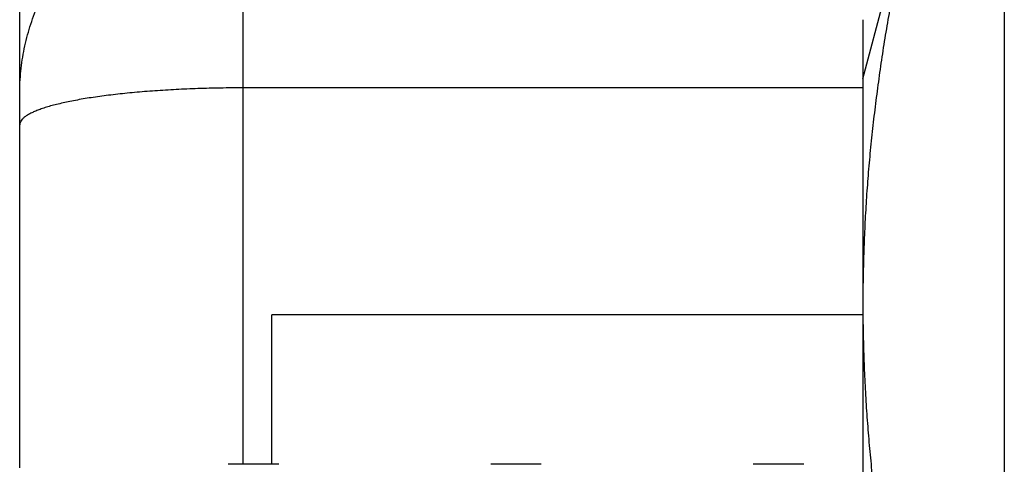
# Model space of a CAD drawing. Header units: inches. Extents: x 0 to 22, y 0 to 17.
# Tile 67 of 85: x 8.7906 to 8.8948, y 13.0141 to 13.0611. Entities that reach past the tile are written whole.
import ezdxf

# ---------------------------------------------------------------- set-up
doc = ezdxf.new("R2010")
doc.units = ezdxf.units.IN
doc.header["$LTSCALE"] = 1.21
doc.header["$MEASUREMENT"] = 0
doc.layers.get('0').update_dxf_attribs({"linetype": 'CONTINUOUS'})

msp = doc.modelspace()

# ---------------------------------------------------------------- linework, layer by layer
at = {"color": 7, "linetype": 'CONTINUOUS'}
for p, q in [((8.89479, 13.18422), (8.89479, 12.59624)), ((8.87982, 13.05486), (8.88669, 13.0805)), ((8.7906, 13.05328), (8.7906, 13.06632)), ((8.87982, 13.0611), (8.87982, 12.71086)), ((8.7906, 13.01373), (8.7906, 13.05326)), ((8.8173, 13.0141), (8.8173, 13.0299)), ((8.87982, 13.0299), (8.8173, 13.0299)), ((8.81802, 13.0141), (8.81267, 13.0141)), ((8.84579, 13.0141), (8.84044, 13.0141)), ((8.87356, 13.0141), (8.86821, 13.0141))]:
    msp.add_line(p, q, dxfattribs=at)
at = {"color": 9, "linetype": 'CONTINUOUS'}
for p, q in [((8.81422, 13.0769), (8.81422, 13.0141)), ((8.87982, 13.0539), (8.81422, 13.0539))]:
    msp.add_line(p, q, dxfattribs=at)
at = {"color": 7, "linetype": 'CONTINUOUS'}
for points, knots in [([(8.88695, 13.08146), (8.88671, 13.08056), (8.88625, 13.07875), (8.88558, 13.07605), (8.88494, 13.07336), (8.88434, 13.07069), (8.88378, 13.06804), (8.88325, 13.0654), (8.88276, 13.06276), (8.8823, 13.06013), (8.88188, 13.0575), (8.8815, 13.05487), (8.88115, 13.05223), (8.88084, 13.0496), (8.88057, 13.04696), (8.88034, 13.04432), (8.88015, 13.04167), (8.88001, 13.03902), (8.8799, 13.03637), (8.87984, 13.03372), (8.87982, 13.03195), (8.87982, 13.03106)], [0, 0, 0, 0, 0.055154, 0.109699, 0.163701, 0.21723, 0.270356, 0.323146, 0.375666, 0.427985, 0.480163, 0.532234, 0.584231, 0.636195, 0.688147, 0.740092, 0.792036, 0.843989, 0.895963, 0.947964, 1, 1, 1, 1]), ([(8.79061, 13.05326), (8.79061, 13.05326), (8.79061, 13.05326), (8.79061, 13.05327), (8.7906, 13.05327), (8.7906, 13.05327), (8.7906, 13.05327), (8.7906, 13.05328), (8.7906, 13.05328), (8.7906, 13.05328), (8.7906, 13.05328), (8.7906, 13.05328)], [0, 0, 0, 0, 0.184423, 0.330181, 0.448986, 0.551379, 0.645351, 0.735724, 0.824675, 0.91299, 1, 1, 1, 1]), ([(8.7906, 13.05214), (8.7906, 13.05223), (8.7906, 13.05241), (8.7906, 13.05268), (8.79061, 13.05297), (8.79061, 13.05316), (8.79061, 13.05326)], [0, 0, 0, 0, 0.236825, 0.480233, 0.733531, 1, 1, 1, 1]), ([(8.87982, 13.03106), (8.87982, 13.03017), (8.87984, 13.0284), (8.8799, 13.02573), (8.88001, 13.02307), (8.88016, 13.02041), (8.88035, 13.01776), (8.88058, 13.01511), (8.88085, 13.01247), (8.88116, 13.00983), (8.88151, 13.00719), (8.88189, 13.00456), (8.88232, 13.00193), (8.88277, 12.99929), (8.88327, 12.99666), (8.88379, 12.99402), (8.88436, 12.99138), (8.88495, 12.98872), (8.88558, 12.98605), (8.88625, 12.98336), (8.88671, 12.98156), (8.88695, 12.98066)], [0, 0, 0, 0, 0.052243, 0.104446, 0.156615, 0.208753, 0.260866, 0.312963, 0.365046, 0.417116, 0.469193, 0.521312, 0.573505, 0.625803, 0.678262, 0.730947, 0.783923, 0.837249, 0.890995, 0.945224, 1, 1, 1, 1])]:
    msp.add_open_spline(points, degree=3, knots=knots, dxfattribs=at)
at = {"color": 9, "linetype": 'CONTINUOUS'}
for points, knots in [([(8.7906, 13.05329), (8.7906, 13.05369), (8.79062, 13.05448), (8.79072, 13.05567), (8.79087, 13.05686), (8.79108, 13.05804), (8.79135, 13.05921), (8.79168, 13.06036), (8.79206, 13.06149), (8.79251, 13.0626), (8.79301, 13.06369), (8.79356, 13.06475), (8.79417, 13.06578), (8.79483, 13.06678), (8.79554, 13.06775), (8.79629, 13.06868), (8.7971, 13.06956), (8.79794, 13.07041), (8.79883, 13.07121), (8.79976, 13.07197), (8.80072, 13.07268), (8.80172, 13.07334), (8.80276, 13.07394), (8.80382, 13.0745), (8.80491, 13.075), (8.80602, 13.07544), (8.80715, 13.07583), (8.8083, 13.07616), (8.80947, 13.07643), (8.81065, 13.07664), (8.81183, 13.07679), (8.81303, 13.07688), (8.81383, 13.0769), (8.81422, 13.0769)], [0, 0, 0, 0, 0.032147, 0.064409, 0.09667, 0.128931, 0.161192, 0.193454, 0.225715, 0.257976, 0.290238, 0.322499, 0.35476, 0.387022, 0.419284, 0.451545, 0.483807, 0.516069, 0.54833, 0.580592, 0.612854, 0.645116, 0.677378, 0.70964, 0.741903, 0.774165, 0.806427, 0.838689, 0.870951, 0.903214, 0.935477, 0.96774, 1, 1, 1, 1]), ([(8.81422, 13.0539), (8.81383, 13.0539), (8.81303, 13.05389), (8.81184, 13.05388), (8.81065, 13.05385), (8.80947, 13.05382), (8.80831, 13.05377), (8.80716, 13.05372), (8.80603, 13.05365), (8.80492, 13.05358), (8.80383, 13.0535), (8.80277, 13.05341), (8.80174, 13.05331), (8.80074, 13.0532), (8.79978, 13.05308), (8.79885, 13.05296), (8.79796, 13.05283), (8.79712, 13.05269), (8.79632, 13.05254), (8.79556, 13.05239), (8.79485, 13.05223), (8.79419, 13.05207), (8.79359, 13.0519), (8.79303, 13.05172), (8.79253, 13.05154), (8.79209, 13.05136), (8.7917, 13.05118), (8.79137, 13.05099), (8.7911, 13.0508), (8.79088, 13.0506), (8.79072, 13.0504), (8.79063, 13.0502), (8.7906, 13.05006), (8.7906, 13.05)], [0, 0, 0, 0, 0.048852, 0.097586, 0.146077, 0.194203, 0.241844, 0.288882, 0.335201, 0.380684, 0.42522, 0.468699, 0.511013, 0.55206, 0.59174, 0.629957, 0.666621, 0.701644, 0.734948, 0.766456, 0.796102, 0.823823, 0.849569, 0.873295, 0.894972, 0.914583, 0.932132, 0.947648, 0.961199, 0.972915, 0.983017, 0.991872, 1, 1, 1, 1])]:
    msp.add_open_spline(points, degree=3, knots=knots, dxfattribs=at)

doc.saveas('drawing.dxf')
